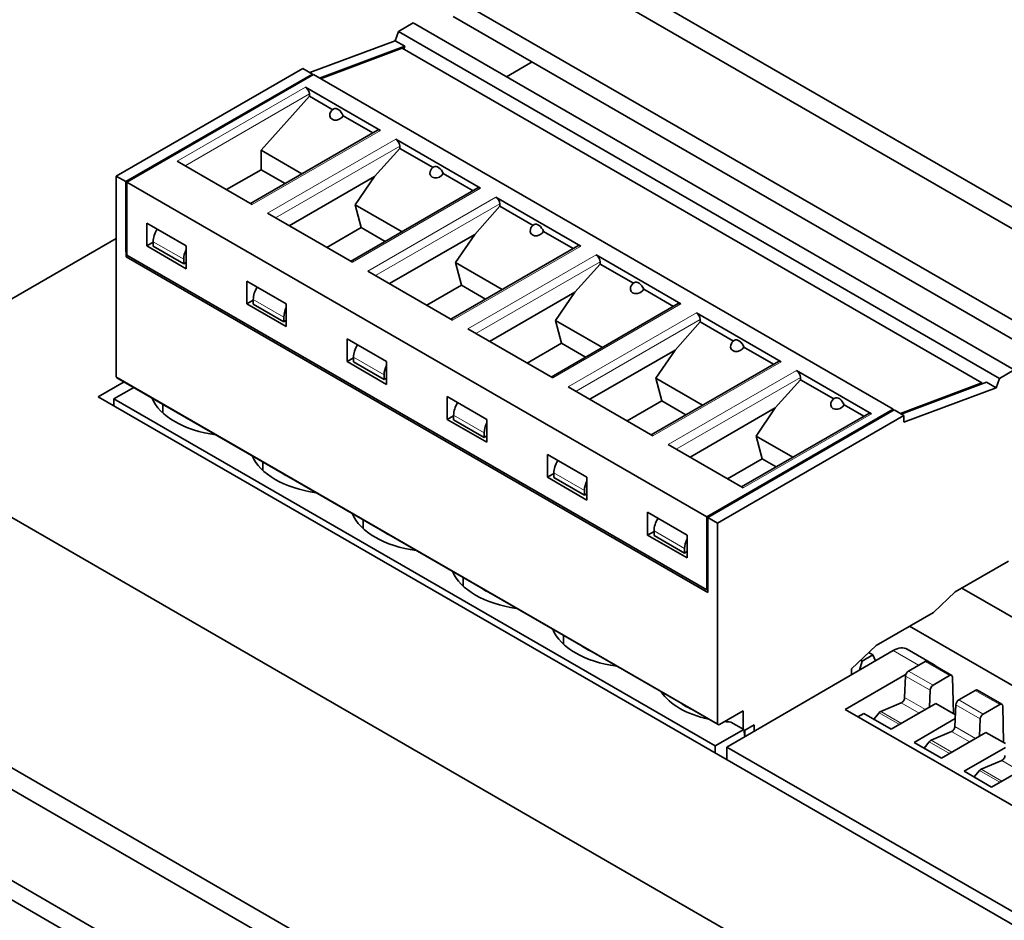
# Model space of a CAD drawing. Extents: x -249 to 1342, y -192 to 297.
# Tile 41 of 59: x 332 to 341, y 208 to 216. Entities that reach past the tile are written whole.
import ezdxf

# ---------------------------------------------------------------- set-up
doc = ezdxf.new("R2010")
doc.units = 0

msp = doc.modelspace()

# ---------------------------------------------------------------- linework, layer by layer
at = {"color": 7, "lineweight": 35}
for p, q in [((335.784363, 217.199402), (356.644012, 205.156082)), ((356.644012, 204.962173), (335.784363, 217.005493)), ((356.644012, 204.145676), (335.784363, 216.188995)), ((335.784363, 216.015488), (356.644012, 203.972168)), ((328.890076, 213.218994), (349.749725, 201.175659)), ((326.945526, 212.096313), (347.805176, 200.052979)), ((347.805176, 199.85907), (326.945526, 211.90239)), ((347.805176, 199.042572), (326.945526, 211.085892)), ((326.945526, 210.912384), (347.805176, 198.869064))]:
    msp.add_line(p, q, dxfattribs=at)
at = {"color": 7, "lineweight": 35, "ltscale": 0.002192}
for p, q in [((335.264709, 215.797729), (335.292908, 215.880768)), ((340.652863, 212.686874), (340.681061, 212.769913))]:
    msp.add_line(p, q, dxfattribs=at)
at = {"color": 7, "lineweight": 35, "ltscale": 0.003828}
for p, q in [((335.292908, 215.880768), (335.425507, 215.957306)), ((340.681061, 212.769913), (340.81366, 212.846466))]:
    msp.add_line(p, q, dxfattribs=at)
at = {"color": 7, "lineweight": 35, "ltscale": 0.155543}
for p, q in [((335.292908, 215.880768), (340.681061, 212.769913)), ((332.770172, 212.77684), (338.158325, 209.665985))]:
    msp.add_line(p, q, dxfattribs=at)
at = {"color": 7, "lineweight": 35, "ltscale": 0.155542}
for p, q in [((335.425507, 215.957306), (340.81366, 212.846466)), ((332.743805, 212.586197), (338.131958, 209.475357))]:
    msp.add_line(p, q, dxfattribs=at)
at = {"color": 7, "lineweight": 35, "ltscale": 0.020411}
msp.add_line((334.499939, 215.511887), (335.264709, 215.797729), dxfattribs=at)
at = {"color": 7, "lineweight": 35, "ltscale": 0.002501}
for p, q in [((335.264709, 215.797729), (335.351349, 215.747711)), ((338.066528, 211.523743), (338.153168, 211.473724))]:
    msp.add_line(p, q, dxfattribs=at)
at = {"color": 7, "lineweight": 35, "ltscale": 0.020412}
for p, q in [((334.586548, 215.461884), (335.351349, 215.747711)), ((340.566254, 212.736877), (339.801453, 212.45105))]:
    msp.add_line(p, q, dxfattribs=at)
at = {"color": 7, "lineweight": 35, "ltscale": 0.019513}
for p, q in [((335.326508, 215.730026), (334.595398, 215.456772)), ((339.792633, 212.456146), (340.523743, 212.729401))]:
    msp.add_line(p, q, dxfattribs=at)
at = {"color": 7, "lineweight": 35, "ltscale": 0.150031}
for p, q in [((335.326508, 215.730026), (340.523743, 212.729401)), ((334.531006, 215.493958), (339.728241, 212.493332)), ((332.860474, 214.529465), (338.057709, 211.528839)), ((332.860474, 213.876266), (338.057709, 210.875641))]:
    msp.add_line(p, q, dxfattribs=at)
at = {"color": 7, "lineweight": 35, "ltscale": 0.000707}
msp.add_line((335.351349, 215.747711), (335.342255, 215.720947), dxfattribs=at)
at = {"color": 7, "lineweight": 35, "ltscale": 0.048224}
for p, q in [((332.765015, 214.584579), (334.435547, 215.549072)), ((334.522156, 215.499054), (332.851624, 214.534576)), ((332.860474, 214.529465), (334.531006, 215.493958)), ((338.057709, 211.528839), (339.728241, 212.493332)), ((338.153168, 211.473724), (339.8237, 212.438217))]:
    msp.add_line(p, q, dxfattribs=at)
at = {"color": 7, "lineweight": 35, "ltscale": 0.0025}
for p, q in [((334.435547, 215.549072), (334.522156, 215.499054)), ((332.765015, 214.584579), (332.851624, 214.534576)), ((340.566254, 212.736877), (340.652863, 212.686874)), ((339.737091, 212.48822), (339.8237, 212.438217))]:
    msp.add_line(p, q, dxfattribs=at)
at = {"color": 7, "lineweight": 35, "ltscale": 0.006635}
msp.add_line((336.491455, 215.607239), (336.261627, 215.474548), dxfattribs=at)
at = {"color": 7, "lineweight": 35, "ltscale": 0.000255}
for p, q in [((334.522156, 215.488846), (334.522156, 215.499054)), ((339.728241, 212.493332), (339.728241, 212.483124))]:
    msp.add_line(p, q, dxfattribs=at)
at = {"color": 7, "lineweight": 13, "ltscale": 0.03317}
for p, q in [((333.311249, 214.718277), (334.460297, 215.381683)), ((335.13205, 214.993851), (333.983002, 214.330444)), ((334.12088, 214.250839), (335.269928, 214.914246)), ((336.03006, 214.475372), (334.881012, 213.811966)), ((335.018921, 213.732361), (336.167969, 214.395767)), ((336.928101, 213.956894), (335.779053, 213.293488)), ((335.916931, 213.213882), (337.065979, 213.877289)), ((337.826111, 213.438416), (336.677063, 212.775024)), ((336.814972, 212.695404), (337.96402, 213.35881)), ((338.724152, 212.919952), (337.575104, 212.256546)), ((337.712982, 212.176941), (338.86203, 212.840332)), ((339.533783, 212.452499), (338.384735, 211.789093))]:
    msp.add_line(p, q, dxfattribs=at)
at = {"color": 7, "lineweight": 35, "ltscale": 0.019392}
for p, q in [((335.13205, 214.993851), (334.460297, 215.381683)), ((333.311249, 214.718277), (333.983002, 214.330444)), ((339.533783, 212.452499), (338.86203, 212.840332)), ((337.712982, 212.176941), (338.384735, 211.789093))]:
    msp.add_line(p, q, dxfattribs=at)
at = {"color": 7, "lineweight": 13, "ltscale": 0.032149}
for p, q in [((334.495636, 215.32045), (333.381958, 214.67746)), ((336.203308, 214.334534), (335.08963, 213.691528)), ((337.999359, 213.297577), (336.885681, 212.654587))]:
    msp.add_line(p, q, dxfattribs=at)
at = {"color": 7, "lineweight": 35, "ltscale": 0.016251}
msp.add_line((334.495636, 215.300034), (334.062561, 214.815247), dxfattribs=at)
at = {"color": 7, "lineweight": 35, "ltscale": 0.00051}
for p, q in [((334.495636, 215.32045), (334.495636, 215.300034)), ((335.305298, 214.832596), (335.305298, 214.852997)), ((336.203308, 214.314117), (336.203308, 214.334534)), ((337.101349, 213.795639), (337.101349, 213.816055)), ((337.999359, 213.277161), (337.999359, 213.297577)), ((338.8974, 212.758682), (338.8974, 212.779099))]:
    msp.add_line(p, q, dxfattribs=at)
at = {"color": 7, "lineweight": 35, "ltscale": 0.006074}
msp.add_line((334.706055, 215.178558), (334.495636, 215.300034), dxfattribs=at)
at = {"color": 7, "lineweight": 35, "ltscale": 0.007692}
for p, q in [((335.064362, 214.97168), (334.797913, 215.125534)), ((335.962402, 214.453217), (335.695923, 214.607056)), ((336.860413, 213.934738), (336.593964, 214.088577)), ((337.758453, 213.41626), (337.491974, 213.570099)), ((338.656464, 212.897781), (338.390015, 213.05162))]:
    msp.add_line(p, q, dxfattribs=at)
at = {"color": 7, "lineweight": 35, "ltscale": 0.032905}
for p, q in [((335.107056, 214.996323), (333.967194, 214.338242)), ((336.903107, 213.959381), (335.763245, 213.301285)), ((338.699158, 212.922424), (337.559296, 212.264328)), ((338.368927, 211.79689), (339.508789, 212.454987))]:
    msp.add_line(p, q, dxfattribs=at)
at = {"color": 7, "lineweight": 35, "ltscale": 0.021943}
for p, q in [((336.03006, 214.475372), (335.269928, 214.914246)), ((336.928101, 213.956894), (336.167969, 214.395767)), ((334.12088, 214.250839), (334.881012, 213.811966)), ((337.826111, 213.438416), (337.065979, 213.877289)), ((335.018921, 213.732361), (335.779053, 213.293488)), ((338.724152, 212.919952), (337.96402, 213.35881)), ((335.916931, 213.213882), (336.677063, 212.775024)), ((336.814972, 212.695404), (337.575104, 212.256546))]:
    msp.add_line(p, q, dxfattribs=at)
at = {"color": 7, "lineweight": 13, "ltscale": 0.03215}
for p, q in [((335.305298, 214.852997), (334.191589, 214.210007)), ((337.101349, 213.816055), (335.98764, 213.173065)), ((338.8974, 212.779099), (337.783691, 212.136108))]:
    msp.add_line(p, q, dxfattribs=at)
at = {"color": 7, "lineweight": 35, "ltscale": 0.00848}
msp.add_line((335.305298, 214.832596), (335.079315, 214.579651), dxfattribs=at)
at = {"color": 7, "lineweight": 35, "ltscale": 0.008625}
for p, q in [((335.604065, 214.66008), (335.305298, 214.832596)), ((336.502106, 214.141617), (336.203308, 214.314117)), ((337.400116, 213.623138), (337.101349, 213.795639)), ((338.298157, 213.10466), (337.999359, 213.277161)), ((339.196167, 212.586182), (338.8974, 212.758682))]:
    msp.add_line(p, q, dxfattribs=at)
at = {"color": 7, "lineweight": 35, "ltscale": 0.010549}
msp.add_line((334.062561, 214.815247), (334.427979, 214.604263), dxfattribs=at)
at = {"color": 7, "lineweight": 35, "ltscale": 0.004338}
msp.add_line((334.062561, 214.641739), (334.062561, 214.815247), dxfattribs=at)
at = {"color": 7, "lineweight": 35, "ltscale": 0.008931}
for p, q in [((334.062561, 214.641739), (333.753174, 214.46312)), ((335.858612, 213.604782), (335.549225, 213.426178)), ((337.654663, 212.567841), (337.345276, 212.389221)), ((338.552673, 212.049362), (338.243317, 211.870743))]:
    msp.add_line(p, q, dxfattribs=at)
at = {"color": 7, "lineweight": 35, "ltscale": 0.006211}
for p, q in [((334.27771, 214.517502), (334.062561, 214.641739)), ((336.073761, 213.48056), (335.858612, 213.604782)), ((337.869812, 212.443604), (337.654663, 212.567841))]:
    msp.add_line(p, q, dxfattribs=at)
at = {"color": 7, "lineweight": 35, "ltscale": 0.044907}
for p, q in [((332.765015, 212.788284), (332.765015, 214.584579)), ((338.153168, 209.677429), (338.153168, 211.473724))]:
    msp.add_line(p, q, dxfattribs=at)
at = {"color": 7, "lineweight": 35, "ltscale": 0.022054}
for p, q in [((335.079315, 214.579651), (334.315338, 214.138565)), ((336.875366, 213.542709), (336.111389, 213.101624)), ((338.671417, 212.505753), (337.90744, 212.064667))]:
    msp.add_line(p, q, dxfattribs=at)
at = {"color": 7, "lineweight": 35, "ltscale": 0.007631}
for p, q in [((334.906921, 214.327744), (335.079315, 214.579651)), ((336.702972, 213.290802), (336.875366, 213.542709)), ((338.499023, 212.253845), (338.671417, 212.505753))]:
    msp.add_line(p, q, dxfattribs=at)
at = {"color": 7, "lineweight": 35, "ltscale": 0.014799}
for p, q in [((332.851624, 213.942612), (332.851624, 214.534576)), ((338.066528, 210.931778), (338.066528, 211.523743)), ((340.088867, 210.672546), (339.576202, 210.376556))]:
    msp.add_line(p, q, dxfattribs=at)
at = {"color": 7, "lineweight": 35, "ltscale": 0.01633}
for p, q in [((332.860474, 213.876266), (332.860474, 214.529465)), ((338.057709, 210.875641), (338.057709, 211.528839))]:
    msp.add_line(p, q, dxfattribs=at)
at = {"color": 7, "lineweight": 35, "ltscale": 0.032904}
for p, q in [((336.005066, 214.477844), (334.865234, 213.819763)), ((337.801117, 213.440903), (336.661285, 212.782806))]:
    msp.add_line(p, q, dxfattribs=at)
at = {"color": 7, "lineweight": 35, "ltscale": 0.012098}
for p, q in [((334.906921, 214.327744), (335.325989, 214.085785)), ((335.804932, 213.809265), (336.22403, 213.567307)), ((336.702972, 213.290802), (337.12204, 213.048828)), ((337.600983, 212.772324), (338.020081, 212.530365))]:
    msp.add_line(p, q, dxfattribs=at)
at = {"color": 7, "lineweight": 35, "ltscale": 0.005285}
for p, q in [((334.960571, 214.12326), (334.906921, 214.327744)), ((335.858612, 213.604782), (335.804932, 213.809265)), ((336.756622, 213.086304), (336.702972, 213.290802)), ((337.654663, 212.567841), (337.600983, 212.772324)), ((338.552673, 212.049362), (338.499023, 212.253845))]:
    msp.add_line(p, q, dxfattribs=at)
at = {"color": 7, "lineweight": 35, "ltscale": 0.008479}
for p, q in [((336.203308, 214.314117), (335.977356, 214.061172)), ((337.101349, 213.795639), (336.875366, 213.542709)), ((337.999359, 213.277161), (337.773407, 213.024231)), ((338.8974, 212.758682), (338.671417, 212.505753))]:
    msp.add_line(p, q, dxfattribs=at)
at = {"color": 7, "lineweight": 35, "ltscale": 0.005103}
for p, q in [((333.037231, 213.957916), (333.037231, 214.162048)), ((333.390808, 213.753799), (333.390808, 213.957916)), ((333.935272, 213.439438), (333.935272, 213.64357)), ((334.288818, 213.235321), (334.288818, 213.439438)), ((334.833282, 212.920959), (334.833282, 213.125092)), ((335.186859, 212.716843), (335.186859, 212.920959)), ((335.731323, 212.402496), (335.731323, 212.606613)), ((336.084869, 212.198364), (336.084869, 212.402496)), ((336.629333, 211.884018), (336.629333, 212.088135)), ((336.98291, 211.679886), (336.98291, 211.884018)), ((337.527374, 211.36554), (337.527374, 211.569672)), ((337.88092, 211.161423), (337.88092, 211.36554))]:
    msp.add_line(p, q, dxfattribs=at)
at = {"color": 7, "lineweight": 35, "ltscale": 0.010207}
for p, q in [((333.390808, 213.957916), (333.037231, 214.162048)), ((333.390808, 213.753799), (333.037231, 213.957916)), ((335.186859, 212.920959), (334.833282, 213.125092)), ((335.186859, 212.716843), (334.833282, 212.920959)), ((336.98291, 211.884018), (336.629333, 212.088135)), ((336.98291, 211.679886), (336.629333, 211.884018))]:
    msp.add_line(p, q, dxfattribs=at)
at = {"color": 7, "lineweight": 35, "ltscale": 0.00893}
for p, q in [((334.960571, 214.12326), (334.651215, 213.944656)), ((336.756622, 213.086304), (336.447266, 212.9077))]:
    msp.add_line(p, q, dxfattribs=at)
at = {"color": 7, "lineweight": 35, "ltscale": 0.006212}
for p, q in [((335.175751, 213.999039), (334.960571, 214.12326)), ((336.971802, 212.962082), (336.756622, 213.086304))]:
    msp.add_line(p, q, dxfattribs=at)
at = {"color": 7, "lineweight": 35, "ltscale": 0.076138}
msp.add_line((332.765015, 214.025284), (330.127502, 212.502518), dxfattribs=at)
at = {"color": 7, "lineweight": 35, "ltscale": 0.022055}
for p, q in [((335.977356, 214.061172), (335.213348, 213.620087)), ((337.773407, 213.024231), (337.009399, 212.583145))]:
    msp.add_line(p, q, dxfattribs=at)
at = {"color": 7, "lineweight": 35, "ltscale": 0.007632}
for p, q in [((335.804932, 213.809265), (335.977356, 214.061172)), ((337.600983, 212.772324), (337.773407, 213.024231))]:
    msp.add_line(p, q, dxfattribs=at)
at = {"color": 7, "lineweight": 35, "ltscale": 0.002047}
msp.add_line((332.852051, 213.860718), (332.851654, 213.942581), dxfattribs=at)
at = {"color": 7, "lineweight": 35, "ltscale": 0.001659}
for p, q in [((333.094696, 213.991089), (333.037231, 213.957916)), ((334.890747, 212.954132), (334.833282, 212.920959)), ((336.686798, 211.917191), (336.629333, 211.884018))]:
    msp.add_line(p, q, dxfattribs=at)
at = {"color": 7, "lineweight": 35, "ltscale": 0.00102}
for p, q in [((333.094696, 213.996185), (333.094696, 213.955368)), ((334.266724, 213.319519), (334.266724, 213.278702)), ((335.164734, 212.801041), (335.164734, 212.760223)), ((336.062775, 212.282562), (336.062775, 212.241745)), ((336.686798, 211.922287), (336.686798, 211.88147)), ((337.584808, 211.403809), (337.584808, 211.362991))]:
    msp.add_line(p, q, dxfattribs=at)
at = {"color": 7, "lineweight": 13, "ltscale": 0.00791}
for p, q in [((333.368713, 213.837997), (333.094696, 213.996185)), ((334.266724, 213.319519), (333.992706, 213.477722)), ((335.164734, 212.801041), (334.890747, 212.959244)), ((336.062775, 212.282562), (335.788757, 212.440765)), ((336.960815, 211.764099), (336.686798, 211.922287)), ((337.858826, 211.245621), (337.584808, 211.403809))]:
    msp.add_line(p, q, dxfattribs=at)
at = {"color": 7, "lineweight": 35, "ltscale": 0.00791}
for p, q in [((333.094696, 213.955368), (333.368713, 213.797165)), ((333.992706, 213.43689), (334.266724, 213.278702)), ((335.788757, 212.399933), (336.062775, 212.241745)), ((336.686798, 211.88147), (336.960815, 211.723267)), ((337.584808, 211.362991), (337.858826, 211.204788))]:
    msp.add_line(p, q, dxfattribs=at)
at = {"color": 7, "lineweight": 35, "ltscale": 0.150517}
msp.add_line((332.852051, 213.860718), (338.066132, 210.850372), dxfattribs=at)
at = {"color": 7, "lineweight": 35, "ltscale": 0.000511}
msp.add_line((332.852112, 213.860672), (332.869812, 213.87088), dxfattribs=at)
at = {"color": 7, "lineweight": 35, "ltscale": 0.001021}
for p, q in [((333.368713, 213.837997), (333.368713, 213.797165)), ((333.992706, 213.477722), (333.992706, 213.43689)), ((334.890747, 212.959244), (334.890747, 212.918411)), ((335.788757, 212.440765), (335.788757, 212.399933)), ((336.960815, 211.764099), (336.960815, 211.723267)), ((337.858826, 211.245621), (337.858826, 211.204788))]:
    msp.add_line(p, q, dxfattribs=at)
at = {"color": 7, "lineweight": 35, "ltscale": 0.000638}
for p, q in [((333.368713, 213.797165), (333.390808, 213.809921)), ((334.266724, 213.278702), (334.288818, 213.291458)), ((335.164734, 212.760223), (335.186859, 212.77298)), ((336.062775, 212.241745), (336.084869, 212.254501)), ((336.960815, 211.723267), (336.98291, 211.736023)), ((337.858826, 211.204788), (337.88092, 211.217545))]:
    msp.add_line(p, q, dxfattribs=at)
at = {"color": 7, "lineweight": 35, "ltscale": 0.010206}
for p, q in [((334.288818, 213.439438), (333.935272, 213.64357)), ((334.288818, 213.235321), (333.935272, 213.439438)), ((336.084869, 212.402496), (335.731323, 212.606613)), ((336.084869, 212.198364), (335.731323, 212.402496)), ((337.88092, 211.36554), (337.527374, 211.569672)), ((337.88092, 211.161423), (337.527374, 211.36554))]:
    msp.add_line(p, q, dxfattribs=at)
at = {"color": 7, "lineweight": 35, "ltscale": 0.001658}
for p, q in [((333.992706, 213.47261), (333.935272, 213.439438)), ((335.788757, 212.435669), (335.731323, 212.402496)), ((337.584808, 211.398712), (337.527374, 211.36554))]:
    msp.add_line(p, q, dxfattribs=at)
at = {"color": 7, "lineweight": 35, "ltscale": 0.007909}
msp.add_line((334.890747, 212.918411), (335.164734, 212.760223), dxfattribs=at)
at = {"color": 7, "lineweight": 13, "ltscale": 0.155543}
msp.add_line((332.765015, 212.788284), (338.153168, 209.677429), dxfattribs=at)
at = {"color": 7, "lineweight": 35, "ltscale": 0.006729}
msp.add_line((332.602356, 212.604568), (332.835449, 212.739151), dxfattribs=at)
at = {"color": 7, "lineweight": 35, "ltscale": 0.00021}
msp.add_line((340.523743, 212.729401), (340.523743, 212.720993), dxfattribs=at)
at = {"color": 7, "lineweight": 35, "ltscale": 0.005147}
msp.add_line((332.922089, 212.689148), (332.743805, 212.586197), dxfattribs=at)
at = {"color": 7, "lineweight": 35, "ltscale": 0.022129}
msp.add_line((339.8237, 212.376984), (340.652863, 212.686874), dxfattribs=at)
at = {"color": 7, "lineweight": 35, "ltscale": 0.464383}
msp.add_line((348.689056, 203.316925), (332.602356, 212.604568), dxfattribs=at)
at = {"color": 7, "lineweight": 35, "ltscale": 0.001582}
for p, q in [((332.743805, 212.586197), (332.743805, 212.522919)), ((338.131958, 209.475357), (338.131958, 209.412079))]:
    msp.add_line(p, q, dxfattribs=at)
at = {"color": 7, "lineweight": 35, "ltscale": 0.000438}
msp.add_line((333.095581, 212.588974), (333.095581, 212.571472), dxfattribs=at)
at = {"color": 7, "lineweight": 35, "ltscale": 0.001933}
for p, q in [((333.180603, 212.539886), (333.180603, 212.46257)), ((334.078613, 212.021423), (334.078613, 211.944092)), ((334.976654, 211.502945), (334.976654, 211.425629)), ((335.874664, 210.984467), (335.874664, 210.90715)), ((336.772705, 210.465988), (336.772705, 210.388672))]:
    msp.add_line(p, q, dxfattribs=at)
at = {"color": 7, "lineweight": 35, "ltscale": 0.005141}
msp.add_line((339.466095, 212.430344), (339.288025, 212.533157), dxfattribs=at)
at = {"color": 7, "lineweight": 35, "ltscale": 0.048225}
msp.add_line((338.066528, 211.523743), (339.737091, 212.48822), dxfattribs=at)
at = {"color": 7, "lineweight": 35, "ltscale": 0.001531}
msp.add_line((339.8237, 212.438217), (339.8237, 212.376984), dxfattribs=at)
at = {"color": 7, "lineweight": 35, "ltscale": 0.009546}
msp.add_line((338.499023, 212.253845), (338.829712, 212.062912), dxfattribs=at)
at = {"color": 7, "lineweight": 35, "ltscale": 0.00366}
msp.add_line((338.679443, 211.976166), (338.552673, 212.049362), dxfattribs=at)
at = {"color": 7, "lineweight": 35, "ltscale": 0.013778}
msp.add_line((340.76062, 211.131821), (340.283325, 210.856247), dxfattribs=at)
at = {"color": 7, "lineweight": 35, "ltscale": 0.000248}
msp.add_line((338.066284, 210.8806), (338.057709, 210.875641), dxfattribs=at)
at = {"color": 7, "lineweight": 35, "ltscale": 0.002034}
msp.add_line((338.06604, 210.850418), (338.066528, 210.931778), dxfattribs=at)
at = {"color": 7, "lineweight": 35, "ltscale": 0.006688}
msp.add_line((340.283325, 210.856247), (340.088867, 210.672546), dxfattribs=at)
at = {"color": 7, "lineweight": 35, "ltscale": 0.073689}
msp.add_line((340.343414, 210.890945), (342.896088, 209.417175), dxfattribs=at)
at = {"color": 7, "lineweight": 35, "ltscale": 0.071903}
msp.add_line((339.874969, 210.549042), (342.365753, 209.110992), dxfattribs=at)
at = {"color": 7, "lineweight": 35, "ltscale": 0.043133}
msp.add_line((338.236328, 209.464676), (339.729156, 210.329681), dxfattribs=at)
at = {"color": 7, "lineweight": 35, "ltscale": 0.007657}
msp.add_line((339.576202, 210.376556), (339.353485, 210.166306), dxfattribs=at)
at = {"color": 7, "lineweight": 13, "ltscale": 0.006564}
msp.add_line((339.729156, 210.329681), (339.956757, 210.198746), dxfattribs=at)
at = {"color": 7, "lineweight": 35, "ltscale": 0.006947}
msp.add_line((339.853912, 210.342194), (340.094788, 210.203644), dxfattribs=at)
at = {"color": 7, "lineweight": 35, "ltscale": 0.002119}
msp.add_line((339.426147, 210.154099), (339.448944, 210.235718), dxfattribs=at)
at = {"color": 7, "lineweight": 35, "ltscale": 0.000393}
msp.add_line((339.448944, 210.235718), (339.435333, 210.243576), dxfattribs=at)
at = {"color": 7, "lineweight": 35, "ltscale": 0.002807}
msp.add_line((339.546173, 210.291855), (339.448944, 210.235718), dxfattribs=at)
at = {"color": 7, "lineweight": 35, "ltscale": 0.001069}
msp.add_line((339.509125, 210.313232), (339.546173, 210.291855), dxfattribs=at)
at = {"color": 7, "lineweight": 35, "ltscale": 0.001489}
msp.add_line((339.546173, 210.291855), (339.568848, 210.236801), dxfattribs=at)
at = {"color": 7, "lineweight": 35, "ltscale": 0.004273}
for p, q in [((340.014404, 210.232147), (339.866516, 210.146454)), ((340.234009, 210.10582), (340.086121, 210.020126)), ((340.464233, 209.973373), (340.316345, 209.88768)), ((340.683838, 209.847046), (340.53595, 209.761353))]:
    msp.add_line(p, q, dxfattribs=at)
at = {"color": 7, "lineweight": 13, "ltscale": 0.006334}
for p, q in [((340.234009, 210.10582), (340.014404, 210.232147)), ((340.086121, 210.020126), (339.866516, 210.146454)), ((340.059692, 209.97583), (339.840088, 210.102158)), ((340.683838, 209.847046), (340.464233, 209.973373)), ((340.53595, 209.761353), (340.316345, 209.88768)), ((340.509521, 209.717072), (340.289917, 209.843399))]:
    msp.add_line(p, q, dxfattribs=at)
at = {"color": 7, "lineweight": 35, "ltscale": 0.006334}
for p, q in [((340.252716, 210.107697), (340.033112, 210.234024)), ((340.702545, 209.848938), (340.482941, 209.975266))]:
    msp.add_line(p, q, dxfattribs=at)
at = {"color": 7, "lineweight": 35, "ltscale": 0.001358}
msp.add_line((339.353485, 210.166306), (339.353485, 210.112), dxfattribs=at)
at = {"color": 7, "lineweight": 35, "ltscale": 0.015774}
msp.add_line((339.843628, 210.117905), (339.297699, 209.801559), dxfattribs=at)
at = {"color": 7, "lineweight": 35, "ltscale": 0.004855}
for p, q in [((339.831299, 209.908142), (339.840088, 210.102158)), ((340.281128, 209.649384), (340.289917, 209.843399))]:
    msp.add_line(p, q, dxfattribs=at)
at = {"color": 7, "lineweight": 35, "ltscale": 0.00817}
msp.add_line((340.26825, 209.764633), (340.260468, 210.091354), dxfattribs=at)
at = {"color": 7, "lineweight": 35, "ltscale": 0.003846}
for p, q in [((340.059692, 209.97583), (340.052734, 209.822144)), ((340.509521, 209.717072), (340.502563, 209.56337))]:
    msp.add_line(p, q, dxfattribs=at)
at = {"color": 7, "lineweight": 35, "ltscale": 0.000419}
msp.add_line((337.670715, 209.94751), (337.670715, 209.93074), dxfattribs=at)
at = {"color": 7, "lineweight": 13, "ltscale": 0.005353}
for p, q in [((339.831299, 209.908142), (340.016907, 209.801376)), ((340.281128, 209.649384), (340.466736, 209.542618))]:
    msp.add_line(p, q, dxfattribs=at)
at = {"color": 7, "lineweight": 35, "ltscale": 0.006124}
msp.add_line((338.382965, 209.789703), (338.170837, 209.667221), dxfattribs=at)
at = {"color": 7, "lineweight": 35, "ltscale": 0.004082}
msp.add_line((338.382965, 209.626404), (338.382965, 209.789703), dxfattribs=at)
at = {"color": 7, "lineweight": 35, "ltscale": 0.086753}
msp.add_line((342.305634, 208.071228), (339.297699, 209.801559), dxfattribs=at)
at = {"color": 7, "lineweight": 35, "ltscale": 0.004976}
for p, q in [((339.8013, 209.862061), (339.61792, 209.784653)), ((340.251129, 209.603302), (340.067749, 209.525894)), ((340.700958, 209.344528), (340.517578, 209.26712))]:
    msp.add_line(p, q, dxfattribs=at)
at = {"color": 7, "lineweight": 35, "ltscale": 0.011523}
for p, q in [((340.110291, 209.855484), (339.711487, 209.624405)), ((340.56012, 209.596725), (340.161316, 209.365646)), ((341.009949, 209.337952), (340.611145, 209.106873))]:
    msp.add_line(p, q, dxfattribs=at)
at = {"color": 7, "lineweight": 13, "ltscale": 0.004637}
for p, q in [((339.8013, 209.862061), (339.962067, 209.769592)), ((340.251129, 209.603302), (340.411896, 209.510834)), ((340.700958, 209.344528), (340.861725, 209.25206))]:
    msp.add_line(p, q, dxfattribs=at)
at = {"color": 7, "lineweight": 35, "ltscale": 0.005064}
for p, q in [((340.285889, 209.754471), (340.110291, 209.855484)), ((340.735718, 209.495712), (340.56012, 209.596725))]:
    msp.add_line(p, q, dxfattribs=at)
at = {"color": 7, "lineweight": 35, "ltscale": 0.008171}
msp.add_line((340.718079, 209.505859), (340.710297, 209.832596), dxfattribs=at)
at = {"color": 7, "lineweight": 35, "ltscale": 0.000288}
msp.add_line((338.223877, 209.697845), (338.233856, 209.692078), dxfattribs=at)
at = {"color": 7, "lineweight": 35, "ltscale": 0.001524}
msp.add_line((339.465332, 209.766022), (339.412598, 209.735474), dxfattribs=at)
at = {"color": 7, "lineweight": 35, "ltscale": 0.0071}
for p, q in [((339.711487, 209.624405), (339.465332, 209.766022)), ((340.611145, 209.106873), (340.36499, 209.248489))]:
    msp.add_line(p, q, dxfattribs=at)
at = {"color": 7, "lineweight": 35, "ltscale": 0.001842}
for p, q in [((339.601501, 209.771545), (339.554871, 209.714523)), ((340.051331, 209.512787), (340.0047, 209.45575)), ((340.50116, 209.254013), (340.454529, 209.196991))]:
    msp.add_line(p, q, dxfattribs=at)
at = {"color": 7, "lineweight": 13, "ltscale": 0.005267}
for p, q in [((339.601501, 209.771545), (339.784119, 209.666489)), ((340.051331, 209.512787), (340.233948, 209.40773)), ((340.50116, 209.254013), (340.683777, 209.148956))]:
    msp.add_line(p, q, dxfattribs=at)
at = {"color": 7, "lineweight": 13, "ltscale": 0.005357}
for p, q in [((339.61792, 209.784653), (339.80365, 209.677811)), ((340.067749, 209.525894), (340.253479, 209.419052)), ((340.517578, 209.26712), (340.703308, 209.160278))]:
    msp.add_line(p, q, dxfattribs=at)
at = {"color": 7, "lineweight": 35, "ltscale": 0.010669}
msp.add_line((340.284393, 209.721207), (339.915161, 209.507248), dxfattribs=at)
at = {"color": 7, "lineweight": 35, "ltscale": 0.007399}
msp.add_line((338.388275, 209.623337), (338.131958, 209.475357), dxfattribs=at)
at = {"color": 7, "lineweight": 35, "ltscale": 0.00332}
msp.add_line((338.388275, 209.623337), (338.273254, 209.689743), dxfattribs=at)
at = {"color": 7, "lineweight": 35, "ltscale": 0.001646}
msp.add_line((338.397675, 209.558167), (338.388275, 209.623337), dxfattribs=at)
at = {"color": 7, "lineweight": 35, "ltscale": 0.002701}
msp.add_line((338.483734, 209.664169), (338.390167, 209.610153), dxfattribs=at)
at = {"color": 7, "lineweight": 35, "ltscale": 0.001408}
msp.add_line((338.397583, 209.614426), (338.397583, 209.558105), dxfattribs=at)
at = {"color": 7, "lineweight": 35, "ltscale": 0.001403}
msp.add_line((338.483734, 209.664169), (338.483734, 209.608032), dxfattribs=at)
at = {"color": 7, "lineweight": 35, "ltscale": 0.111808}
msp.add_line((342.112976, 207.234589), (338.236328, 209.464676), dxfattribs=at)
at = {"color": 7, "lineweight": 35, "ltscale": 0.002822}
msp.add_line((338.236328, 209.351807), (338.236328, 209.464676), dxfattribs=at)
at = {"color": 7, "lineweight": 35, "ltscale": 0.007099}
msp.add_line((340.161316, 209.365646), (339.915161, 209.507248), dxfattribs=at)
at = {"color": 7, "lineweight": 35, "ltscale": 0.010668}
msp.add_line((340.734222, 209.462433), (340.36499, 209.248489), dxfattribs=at)
at = {"color": 7, "lineweight": 35}
for centre in [(334.751984, 215.121429), (335.649994, 214.602951), (336.548035, 214.084473), (337.446045, 213.565994), (338.344086, 213.047531), (339.242096, 212.529053)]:
    msp.add_arc(centre, 0.075, 120.000003, 163.00297, dxfattribs=at)
for centre, major_axis, ratio, start_param, end_param in [((334.460297, 215.340866), (-0.024994, 0.043304), 0.57735, 3.92699082, 5.49778714), ((334.751984, 215.121429), (-0.037506, 0.064957), 0.57735, 4.45058959, 6.28318531), ((334.741791, 215.140625), (0.059052, 0.031372), 0.767959, 2.4876885, 5.40074635), ((335.13205, 214.953018), (-0.024994, 0.043304), 0.57735, 5.49778715, 6.28318531), ((335.269928, 214.873413), (-0.024994, 0.043304), 0.57735, 3.92699082, 5.49778714), ((335.649994, 214.602951), (-0.037506, 0.064957), 0.57735, 4.45058959, 6.28318531), ((335.639801, 214.622147), (0.059052, 0.031372), 0.767959, 2.4876885, 5.40074635), ((336.03006, 214.43454), (-0.024994, 0.043304), 0.57735, 5.49778715, 6.28318531), ((336.167969, 214.354935), (-0.024994, 0.043304), 0.57735, 3.92699082, 5.49778714), ((336.548035, 214.084473), (-0.037506, 0.064957), 0.57735, 4.45058959, 6.28318531), ((333.200745, 214.057434), (-0.075012, -0.129898), 0.57735, 4.65320035, 5.49778714), ((336.537842, 214.103683), (0.059052, 0.031372), 0.767959, 2.4876885, 5.40074635), ((336.928101, 213.916077), (-0.024994, 0.043304), 0.57735, 5.49778715, 6.28318531), ((333.474762, 213.899231), (0.075012, 0.129898), 0.57735, 1.69925715, 2.35619449), ((337.065979, 213.836456), (-0.024994, 0.043304), 0.57735, 3.92699082, 5.49778714), ((334.098785, 213.538956), (-0.075012, -0.129898), 0.57735, 4.65320035, 5.49778714), ((337.435852, 213.585205), (0.059052, 0.031372), 0.767959, 2.4876885, 5.40074635), ((337.446045, 213.565994), (-0.037506, 0.064957), 0.57735, 4.45058959, 6.28318531), ((334.372803, 213.380753), (0.075012, 0.129898), 0.57735, 1.69925714, 2.35619449), ((337.826111, 213.397598), (-0.024994, 0.043304), 0.57735, 5.49778715, 6.28318531), ((337.96402, 213.317993), (-0.024994, 0.043304), 0.57735, 3.92699082, 5.49778714), ((334.996826, 213.020477), (-0.075012, -0.129898), 0.57735, 4.65320035, 5.49778714), ((338.333893, 213.066727), (0.059052, 0.031372), 0.767959, 2.4876885, 5.40074635), ((338.344086, 213.047531), (-0.037506, 0.064957), 0.57735, 4.45058959, 6.28318531), ((335.270813, 212.862274), (0.075012, 0.129898), 0.57735, 1.69925715, 2.35619449), ((338.724152, 212.87912), (-0.024994, 0.043304), 0.57735, 5.49778715, 6.28318531), ((332.782684, 212.798492), (-0.012512, -0.021652), 0.57735, 5.49778714, 6.28318531), ((338.86203, 212.799515), (-0.024994, 0.043304), 0.57735, 3.92699082, 5.49778714), ((333.838074, 212.699493), (0.774994, 0), 0.57735, 3.37570156, 4.47786812), ((335.894836, 212.501999), (-0.075012, -0.129898), 0.57735, 4.65320035, 5.49778714), ((339.231903, 212.548248), (0.059052, 0.031372), 0.767959, 2.4876885, 5.40074635), ((339.242096, 212.529053), (-0.037506, 0.064957), 0.57735, 4.45058959, 6.28318531), ((333.868103, 212.70256), (-0.6875, 0), 0.57735, 0.70327266, 0.86279043), ((339.533783, 212.411682), (-0.024994, 0.043304), 0.57735, 5.49778715, 6.28318531), ((336.168854, 212.343811), (0.075012, 0.129898), 0.57735, 1.69925715, 2.35619449), ((334.736084, 212.181015), (0.774994, 0), 0.57735, 3.37570162, 4.47786812), ((336.792877, 211.983521), (-0.075012, -0.129898), 0.57735, 4.65320035, 5.49778714), ((334.766113, 212.184082), (-0.6875, 0), 0.57735, 0.70327266, 0.86279043), ((337.066864, 211.825333), (0.075012, 0.129898), 0.57735, 1.69925715, 2.35619449), ((335.634125, 211.662537), (0.774994, 0), 0.57735, 3.37570162, 4.47786812), ((337.690887, 211.465057), (-0.075012, -0.129898), 0.57735, 4.65320035, 5.49778714), ((335.664154, 211.665604), (-0.6875, 0), 0.57735, 0.70327266, 0.86279043), ((337.964905, 211.306854), (0.075012, 0.129898), 0.57735, 1.69925715, 2.35619449), ((336.532135, 211.144058), (0.774994, 0), 0.57735, 3.37570162, 4.47786812), ((336.562164, 211.147125), (-0.6875, 0), 0.57735, 0.70327266, 0.86279043), ((337.430176, 210.62558), (0.774994, 0), 0.57735, 3.37570162, 4.47786812), ((337.460205, 210.628647), (-0.6875, 0), 0.57735, 0.70327266, 0.86279043), ((339.729156, 210.125549), (0.124664, 0.216705), 0.576302, 6.28227954, 7.0676777), ((340.014404, 210.201523), (-0.018707, -0.032501), 0.576302, 3.14161277, 3.92608504), ((339.866516, 210.115829), (-0.018707, -0.032501), 0.576302, 3.92608504, 5.44313571), ((339.970001, 209.987), (-0.124664, -0.216705), 0.576302, 3.14068688, 3.32960121), ((339.970001, 209.987), (-0.124664, -0.216705), 0.576302, 2.95370011, 3.14068688), ((340.234009, 210.075195), (-0.018707, -0.032501), 0.576302, 3.14161277, 3.92608504), ((340.234009, 210.075195), (-0.018707, -0.032501), 0.576302, 2.38243137, 3.14161277), ((340.086121, 209.989502), (-0.018707, -0.032501), 0.576302, 3.92608504, 5.44313571), ((340.464233, 209.942764), (-0.018707, -0.032501), 0.576302, 3.14161277, 3.92608504), ((338.328156, 210.107117), (0.725006, 0), 0.57735, 3.50088054, 4.35194203), ((339.804871, 209.89447), (-0.018707, -0.032501), 0.576302, 0.64932169, 2.30154306), ((340.316345, 209.857071), (-0.018707, -0.032501), 0.576302, 3.92608504, 5.44313571), ((338.358215, 210.110184), (-0.6875, 0), 0.57735, 0.70327266, 0.86279043), ((340.683838, 209.816437), (-0.018707, -0.032501), 0.576302, 3.14161277, 3.92608504), ((340.683838, 209.816437), (-0.018707, -0.032501), 0.576302, 2.38243137, 3.14161277), ((339.614349, 209.752258), (0.018707, 0.032501), 0.576302, 0.64932169, 1.29222906), ((340.53595, 209.730743), (-0.018707, -0.032501), 0.576302, 3.92608504, 5.44313571), ((338.170837, 209.687637), (-0.012512, -0.021652), 0.57735, 5.49778715, 6.28318531), ((338.170837, 209.687637), (-0.012512, -0.021652), 0.57735, 6.28318531, 7.06858346), ((338.328156, 210.107117), (0.725006, 0), 0.57735, 4.55758139, 4.63659367), ((340.2547, 209.635712), (-0.018707, -0.032501), 0.576302, 0.64932169, 2.30154306), ((340.064178, 209.493484), (0.018707, 0.032501), 0.576302, 0.64932169, 1.29222906), ((340.704529, 209.376938), (-0.018707, -0.032501), 0.576302, 0.64932169, 2.30154306), ((340.514008, 209.234711), (0.018707, 0.032501), 0.576302, 0.64932169, 1.29222906)]:
    msp.add_ellipse(centre, major_axis=major_axis, ratio=ratio, start_param=start_param, end_param=end_param, dxfattribs=at)

doc.saveas('drawing.dxf')
